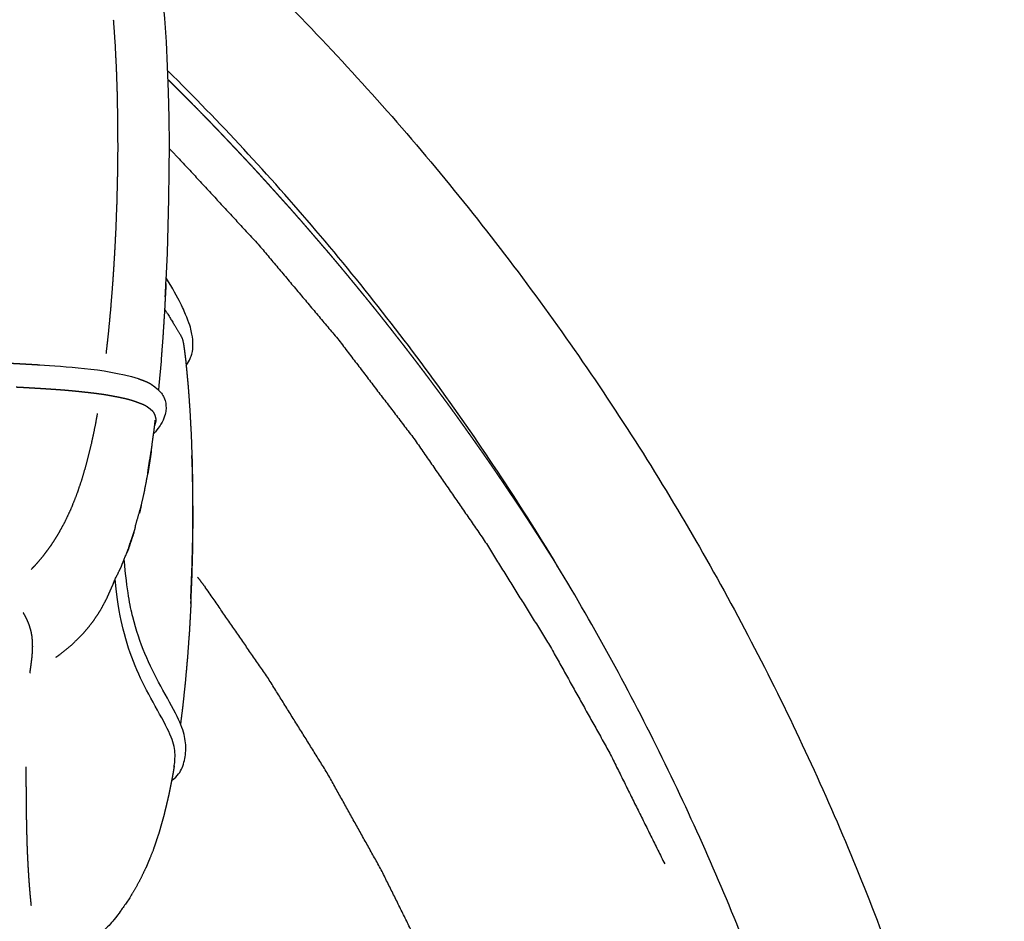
# Model space of a CAD drawing. Header units: millimetres. Extents: x -31695 to -21550, y -3481 to 7253.
# Tile 14 of 256: x -30173 to -30009, y 1801 to 1951. Entities that reach past the tile are written whole.
import ezdxf

# ---------------------------------------------------------------- set-up
doc = ezdxf.new("R2010")
doc.units = ezdxf.units.MM
doc.layers.add('2d', color=7, linetype='Continuous', true_color=0x000000)

msp = doc.modelspace()

# ---------------------------------------------------------------- linework, layer by layer
at = {"layer": '2d'}
msp.add_lwpolyline([(-30149.1, 1906.97), (-30149.07, 1907.49), (-30148.86, 1911.97), (-30148.71, 1916.5), (-30148.6, 1921.04), (-30148.54, 1925.58), (-30148.53, 1930.09), (-30148.57, 1934.53), (-30148.67, 1938.88), (-30148.82, 1943.12), (-30149.03, 1947.2), (-30149.3, 1951.12), (-30149.56, 1954.04)], dxfattribs=at)
at = {"layer": '2d', "linetype": 'Continuous'}
msp.add_lwpolyline([(-30149.92, 1893.97), (-30150.27, 1889.96), (-30150.35, 1889.16)], dxfattribs=at)
for points, degree, knots in [([(-30158.22, 1980.87), (-30150.04, 1973.92), (-30142.11, 1966.67), (-30134.45, 1959.15), (-30124.99, 1949.86), (-30115.94, 1940.14), (-30107.34, 1930.05), (-30098.81, 1920.03), (-30090.72, 1909.63), (-30083.11, 1898.9), (-30075.58, 1888.3), (-30068.52, 1877.36), (-30061.95, 1866.14), (-30055.48, 1855.09), (-30049.49, 1843.76), (-30043.99, 1832.2), (-30038.59, 1820.86), (-30033.68, 1809.28), (-30029.25, 1797.52), (-30024.93, 1786.02), (-30021.08, 1774.34), (-30017.72, 1762.53), (-30014.45, 1751.01), (-30011.63, 1739.36), (-30009.29, 1727.61)], 3, [929.356204, 929.356204, 929.356204, 929.356204, 961.574122, 961.574122, 961.574122, 1001.374296, 1001.374296, 1001.374296, 1040.862048, 1040.862048, 1040.862048, 1079.886709, 1079.886709, 1079.886709, 1118.310039, 1118.310039, 1118.310039, 1156.011879, 1156.011879, 1156.011879, 1192.878611, 1192.878611, 1192.878611, 1228.816885, 1228.816885, 1228.816885, 1228.816885]), ([(-30157.88, 1950.86), (-30157.74, 1948.84), (-30157.6, 1946.82), (-30157.49, 1944.71), (-30157.39, 1942.59), (-30157.32, 1940.41), (-30157.24, 1938.23), (-30157.21, 1936.01), (-30157.17, 1933.79), (-30157.16, 1931.54), (-30157.15, 1929.29), (-30157.18, 1927.01), (-30157.21, 1924.74), (-30157.26, 1922.47), (-30157.32, 1920.19), (-30157.41, 1917.93), (-30157.49, 1915.67), (-30157.61, 1913.43), (-30157.73, 1911.18), (-30157.87, 1908.98), (-30158.02, 1906.78), (-30158.19, 1904.63), (-30158.36, 1902.48), (-30158.56, 1900.39), (-30158.76, 1898.31), (-30158.93, 1896.78), (-30159.11, 1895.25)], 2, [2.012511, 2.012511, 2.012511, 3, 3, 4, 4, 5, 5, 6, 6, 7, 7, 8, 8, 9, 9, 10, 10, 11, 11, 12, 12, 13, 13, 14, 14, 14.762663, 14.762663, 14.762663]), ([(-30030.87, 1723.31), (-30033.1, 1734.48), (-30035.77, 1745.56), (-30038.88, 1756.51), (-30042.08, 1767.74), (-30045.74, 1778.85), (-30049.85, 1789.78), (-30054.05, 1800.96), (-30058.73, 1811.97), (-30063.86, 1822.75), (-30069.08, 1833.75), (-30074.78, 1844.52), (-30080.93, 1855.02), (-30087.18, 1865.69), (-30093.9, 1876.09), (-30101.05, 1886.17), (-30108.29, 1896.38), (-30115.98, 1906.26), (-30124.09, 1915.78), (-30131.93, 1924.99), (-30140.16, 1933.85), (-30148.75, 1942.35)], 3, [0, 0, 0, 0, 34.1695, 34.1695, 34.1695, 69.221762, 69.221762, 69.221762, 105.068031, 105.068031, 105.068031, 141.600279, 141.600279, 141.600279, 178.704264, 178.704264, 178.704264, 216.248547, 216.248547, 216.248547, 252.51976, 252.51976, 252.51976, 252.51976]), ([(-30149.22, 1904.73), (-30149.16, 1905.85), (-30149.1, 1906.97), (-30149.1, 1906.9), (-30149.1, 1906.84), (-30149.22, 1904.64), (-30149.34, 1902.44), (-30149.47, 1900.29), (-30149.61, 1898.14), (-30149.77, 1896.05), (-30149.92, 1893.97)], 2, [37.371953, 37.371953, 37.371953, 37.881536, 37.881536, 37.910683, 37.910683, 38.910683, 38.910683, 39.910683, 39.910683, 40.910683, 40.910683, 40.910683]), ([(-30149.32, 1902.66), (-30148.73, 1901.71), (-30148.25, 1900.93), (-30147.85, 1900.29), (-30147.19, 1899.21), (-30146.65, 1898.34), (-30146.44, 1897.94), (-30146.29, 1897.55), (-30146.23, 1897.17), (-30146.19, 1896.91), (-30146.13, 1896.58), (-30146.06, 1896.08), (-30146.03, 1895.83), (-30146, 1895.57), (-30145.95, 1895.21), (-30145.91, 1894.86), (-30145.87, 1894.5), (-30145.82, 1894.14), (-30145.78, 1893.78), (-30145.71, 1893), (-30145.63, 1892.22), (-30145.56, 1891.44), (-30145.49, 1890.66), (-30145.41, 1889.88)], 5, [-2.176888, -2.176888, -2.176888, -2.176888, -2.176888, -2.176888, -1.824547, -1.824547, -1.824547, -1.480745, -1.480745, -1.480745, -1.480745, -1.480745, -0.480745, -0.480745, -0.480745, -0.480745, -0.480745, 0, 0, 0, 0, 0, 1, 1, 1, 1, 1, 1]), ([(-30145.41, 1889.88), (-30145.26, 1887.84), (-30145.12, 1885.8), (-30145.01, 1883.68), (-30144.89, 1881.57), (-30144.84, 1879.93), (-30144.78, 1878.28), (-30144.76, 1877.76), (-30144.74, 1877.23), (-30144.7, 1875.02), (-30144.66, 1872.81), (-30144.66, 1870.56), (-30144.65, 1868.32), (-30144.68, 1866.06), (-30144.7, 1863.8), (-30144.76, 1861.53), (-30144.82, 1859.27), (-30144.91, 1857.01), (-30145, 1854.76), (-30144.97, 1854.15), (-30144.94, 1853.55), (-30144.85, 1855.8), (-30144.75, 1858.06), (-30144.69, 1860.32), (-30144.63, 1862.58), (-30144.61, 1864.84), (-30144.58, 1867.11), (-30144.59, 1869.35), (-30144.6, 1871.59), (-30144.65, 1873.81), (-30144.69, 1876.02), (-30144.74, 1877.15), (-30144.78, 1878.28)], 2, [1, 1, 1, 2, 2, 3, 3, 3.759129, 3.759129, 4, 4, 5, 5, 6, 6, 7, 7, 8, 8, 9, 9, 10, 10, 11, 11, 12, 12, 13, 13, 14, 14, 15, 15, 15.520302, 15.520302, 15.520302]), ([(-30160.56, 1885.25), (-30160.72, 1884.35), (-30160.88, 1883.45), (-30161.22, 1881.84), (-30161.55, 1880.24), (-30161.92, 1878.74), (-30162.29, 1877.24), (-30162.69, 1875.84), (-30163.09, 1874.43), (-30163.54, 1873.13), (-30163.98, 1871.82), (-30164.46, 1870.6), (-30164.95, 1869.39), (-30165.48, 1868.26), (-30166, 1867.14), (-30166.58, 1866.1), (-30167.15, 1865.06), (-30167.76, 1864.11), (-30168.37, 1863.16), (-30169.02, 1862.3), (-30169.66, 1861.43), (-30170.33, 1860.65), (-30171, 1859.87), (-30171.3, 1859.56), (-30171.6, 1859.25)], 2, [9.469552, 9.469552, 9.469552, 10, 10, 11, 11, 12, 12, 13, 13, 14, 14, 15, 15, 16, 16, 17, 17, 18, 18, 19, 19, 20, 20, 20.444535, 20.444535, 20.444535]), ([(-30151.55, 1879.08), (-30151.59, 1878.76), (-30151.63, 1878.44), (-30151.88, 1876.83), (-30152.12, 1875.23), (-30152.1, 1875.56), (-30152.07, 1875.9), (-30151.81, 1877.5), (-30151.54, 1879.11), (-30151.31, 1880.81), (-30151.07, 1882.52), (-30150.98, 1883.34), (-30150.88, 1884.17)], 2, [2.811156, 2.811156, 2.811156, 3, 3, 4, 4, 5, 5, 6, 6, 7, 7, 7.456942, 7.456942, 7.456942]), ([(-30154.46, 1865.42), (-30154.47, 1865.36), (-30154.49, 1865.31), (-30154.9, 1864.06), (-30155.32, 1862.81), (-30155.22, 1863.17), (-30155.12, 1863.53), (-30154.68, 1864.77), (-30154.25, 1866.02), (-30154.2, 1866.37), (-30154.14, 1866.72), (-30153.75, 1868.05), (-30153.37, 1869.38), (-30153.03, 1870.79), (-30152.7, 1872.21), (-30152.41, 1873.72), (-30152.12, 1875.23)], 2, [1.958193, 1.958193, 1.958193, 2, 2, 3, 3, 4, 4, 5, 5, 6, 6, 7, 7, 8, 8, 9, 9, 9]), ([(-30158.93, 1854.52), (-30158.76, 1854.89), (-30158.6, 1855.27), (-30158.43, 1855.64), (-30158.26, 1856.02), (-30158.09, 1856.4), (-30157.93, 1856.77), (-30157.78, 1857.15), (-30157.64, 1857.53), (-30157.09, 1858.63), (-30156.55, 1859.73), (-30156.42, 1860.1), (-30156.29, 1860.47), (-30155.8, 1861.64), (-30155.32, 1862.81), (-30155.46, 1862.44), (-30155.64, 1862.02)], 2, [0, 0, 0, 1.009126, 1.009126, 2.018253, 2.018253, 3.027379, 3.027379, 4.036505, 4.036505, 5.045631, 5.045631, 6.054758, 6.054758, 7.063884, 7.063884, 8.07301, 8.07301, 8.07301]), ([(-30167.45, 1844.66), (-30167.12, 1844.88), (-30166.8, 1845.1), (-30165.77, 1845.94), (-30164.74, 1846.78), (-30163.84, 1847.67), (-30162.94, 1848.55), (-30162.17, 1849.49), (-30161.39, 1850.43), (-30160.72, 1851.42), (-30160.06, 1852.41), (-30159.49, 1853.46), (-30158.93, 1854.52)], 2, [-5.278508, -5.278508, -5.278508, -5, -5, -4, -4, -3, -3, -2, -2, -1, -1, 0, 0, 0]), ([(-30144.94, 1853.55), (-30145.07, 1851.32), (-30145.19, 1849.09), (-30145.35, 1846.9), (-30145.51, 1844.7), (-30145.7, 1842.56), (-30145.89, 1840.42), (-30146.11, 1838.35), (-30146.33, 1836.27), (-30146.5, 1834.9), (-30146.68, 1833.54)], 2, [0, 0, 0, 1, 1, 2, 2, 3, 3, 4, 4, 4.685168, 4.685168, 4.685168]), ([(-30171.78, 1841.99), (-30171.72, 1842.43), (-30171.66, 1842.86), (-30171.6, 1843.31), (-30171.54, 1843.75), (-30171.49, 1844.19), (-30171.43, 1844.64), (-30171.4, 1845.08), (-30171.36, 1845.53), (-30171.34, 1845.98), (-30171.33, 1846.43), (-30171.34, 1846.89), (-30171.35, 1847.34), (-30171.4, 1847.79), (-30171.45, 1848.25), (-30171.54, 1848.71), (-30171.63, 1849.16), (-30171.78, 1849.62), (-30171.92, 1850.08), (-30172.11, 1850.53), (-30172.3, 1850.99), (-30172.53, 1851.44), (-30172.77, 1851.88), (-30172.83, 1851.99), (-30172.9, 1852.09)], 2, [0, 0, 0, 1, 1, 2, 2, 3, 3, 4, 4, 5, 5, 6, 6, 7, 7, 8, 8, 9, 9, 10, 10, 11, 11, 11.237611, 11.237611, 11.237611]), ([(-30171.55, 1803.24), (-30171.62, 1803.96), (-30171.69, 1804.68), (-30171.76, 1805.41), (-30171.82, 1806.15), (-30171.88, 1806.89), (-30171.93, 1807.63), (-30171.98, 1808.39), (-30172.03, 1809.14), (-30172.07, 1809.89), (-30172.11, 1810.65), (-30172.15, 1811.41), (-30172.18, 1812.16), (-30172.21, 1812.92), (-30172.24, 1813.68), (-30172.26, 1814.43), (-30172.28, 1815.19), (-30172.3, 1815.94), (-30172.32, 1816.68), (-30172.33, 1817.42), (-30172.34, 1818.16), (-30172.35, 1818.89), (-30172.36, 1819.62), (-30172.37, 1820.34), (-30172.37, 1821.05), (-30172.38, 1821.75), (-30172.38, 1822.45), (-30172.39, 1823.13), (-30172.39, 1823.81), (-30172.39, 1824.47), (-30172.39, 1825.13), (-30172.39, 1825.76), (-30172.39, 1826.39)], 2, [0, 0, 0, 1, 1, 2, 2, 3, 3, 4, 4, 5, 5, 6, 6, 7, 7, 8, 8, 9, 9, 10, 10, 11, 11, 12, 12, 13, 13, 14, 14, 15, 15, 16, 16, 16])]:
    msp.add_open_spline(points, degree=degree, knots=knots, dxfattribs=at)
at = {"layer": '2d'}
for points, degree, knots in [([(-30145.49, 1937.67), (-30145.72, 1937.9), (-30145.95, 1938.13), (-30146.19, 1938.36), (-30146.42, 1938.6), (-30146.65, 1938.83), (-30146.88, 1939.06), (-30147.11, 1939.3), (-30147.34, 1939.53), (-30147.58, 1939.76), (-30147.81, 1939.99), (-30148.04, 1940.22), (-30148.27, 1940.46), (-30148.48, 1940.66), (-30148.68, 1940.86)], 2, [0, 0, 0, 1, 1, 2, 2, 3, 3, 4, 4, 5, 5, 6, 6, 6.872137, 6.872137, 6.872137]), ([(-30141.81, 1933.92), (-30142.04, 1934.16), (-30142.26, 1934.39), (-30142.49, 1934.63), (-30142.72, 1934.86), (-30142.95, 1935.1), (-30143.18, 1935.33), (-30143.41, 1935.56), (-30143.64, 1935.8), (-30143.87, 1936.03), (-30144.11, 1936.27), (-30144.34, 1936.5), (-30144.57, 1936.73), (-30144.8, 1936.97), (-30145.03, 1937.2), (-30145.26, 1937.43), (-30145.49, 1937.67)], 2, [0, 0, 0, 1, 1, 2, 2, 3, 3, 4, 4, 5, 5, 6, 6, 7, 7, 8, 8, 8]), ([(-30138.18, 1930.12, -17.2), (-30138.41, 1930.36, -17.2), (-30138.63, 1930.6, -17.2), (-30138.86, 1930.84, -17.2), (-30139.08, 1931.07, -17.2), (-30139.31, 1931.31, -17.2), (-30139.54, 1931.55, -17.2), (-30139.76, 1931.79, -17.2), (-30139.99, 1932.03, -17.2), (-30140.21, 1932.26, -17.2), (-30140.44, 1932.5, -17.2), (-30140.67, 1932.74, -17.2), (-30140.9, 1932.98, -17.2), (-30141.12, 1933.21, -17.2), (-30141.35, 1933.45, -17.2), (-30141.58, 1933.69, -17.2), (-30141.81, 1933.92, -17.2)], 2, [0, 0, 0, 1, 1, 2, 2, 3, 3, 4, 4, 5, 5, 6, 6, 7, 7, 8, 8, 8]), ([(-30134.58, 1926.29, -17.2), (-30134.81, 1926.53, -17.2), (-30135.03, 1926.77, -17.2), (-30135.25, 1927.01, -17.2), (-30135.48, 1927.25, -17.2), (-30135.7, 1927.49, -17.2), (-30135.93, 1927.73, -17.2), (-30136.15, 1927.97, -17.2), (-30136.38, 1928.21, -17.2), (-30136.6, 1928.45, -17.2), (-30136.83, 1928.69, -17.2), (-30137.05, 1928.93, -17.2), (-30137.28, 1929.17, -17.2), (-30137.5, 1929.41, -17.2), (-30137.73, 1929.64, -17.2), (-30137.95, 1929.88, -17.2), (-30138.18, 1930.12, -17.2)], 2, [0, 0, 0, 1, 1, 2, 2, 3, 3, 4, 4, 5, 5, 6, 6, 7, 7, 8, 8, 8]), ([(-30148.47, 1929.34), (-30148, 1928.87), (-30147.54, 1928.41), (-30140.54, 1920.84), (-30133.54, 1913.27), (-30126.9, 1905.38), (-30120.27, 1897.49), (-30114.01, 1889.29), (-30107.75, 1881.1), (-30101.89, 1872.62), (-30096.03, 1864.14), (-30090.58, 1855.4), (-30085.13, 1846.65), (-30080.11, 1837.66), (-30075.09, 1828.66), (-30070.51, 1819.43), (-30065.93, 1810.2)], 2, [8.936235, 8.936235, 8.936235, 9, 9, 10, 10, 11, 11, 12, 12, 13, 13, 14, 14, 15, 15, 16, 16, 16]), ([(-30131.05, 1922.41), (-30131.27, 1922.65), (-30131.49, 1922.89), (-30131.71, 1923.14), (-30131.93, 1923.38), (-30132.15, 1923.62), (-30132.37, 1923.87), (-30132.59, 1924.11), (-30132.81, 1924.35), (-30133.03, 1924.6), (-30133.25, 1924.84), (-30133.47, 1925.08), (-30133.69, 1925.32), (-30133.92, 1925.57), (-30134.14, 1925.81), (-30134.36, 1926.05), (-30134.58, 1926.29)], 2, [0, 0, 0, 1, 1, 2, 2, 3, 3, 4, 4, 5, 5, 6, 6, 7, 7, 8, 8, 8]), ([(-30127.54, 1918.49), (-30127.76, 1918.74), (-30127.98, 1918.99), (-30128.19, 1919.23), (-30128.41, 1919.48), (-30128.63, 1919.72), (-30128.85, 1919.97), (-30129.07, 1920.21), (-30129.29, 1920.46), (-30129.51, 1920.7), (-30129.73, 1920.94), (-30129.95, 1921.19), (-30130.17, 1921.43), (-30130.39, 1921.68), (-30130.61, 1921.92), (-30130.83, 1922.16), (-30131.05, 1922.41)], 2, [0, 0, 0, 1, 1, 2, 2, 3, 3, 4, 4, 5, 5, 6, 6, 7, 7, 8, 8, 8]), ([(-30124.1, 1914.53), (-30124.31, 1914.78), (-30124.52, 1915.02), (-30124.74, 1915.27), (-30124.95, 1915.52), (-30125.17, 1915.77), (-30125.38, 1916.02), (-30125.6, 1916.27), (-30125.81, 1916.52), (-30126.03, 1916.76), (-30126.24, 1917.01), (-30126.46, 1917.26), (-30126.67, 1917.51), (-30126.89, 1917.75), (-30127.11, 1918), (-30127.32, 1918.25), (-30127.54, 1918.49)], 2, [0, 0, 0, 1, 1, 2, 2, 3, 3, 4, 4, 5, 5, 6, 6, 7, 7, 8, 8, 8]), ([(-30120.68, 1910.53), (-30120.89, 1910.78), (-30121.11, 1911.04), (-30121.32, 1911.29), (-30121.53, 1911.54), (-30121.74, 1911.79), (-30121.96, 1912.04), (-30122.17, 1912.29), (-30122.38, 1912.54), (-30122.6, 1912.78), (-30122.81, 1913.03), (-30123.02, 1913.28), (-30123.24, 1913.53), (-30123.45, 1913.78), (-30123.67, 1914.03), (-30123.88, 1914.28), (-30124.1, 1914.53)], 2, [0, 0, 0, 1, 1, 2, 2, 3, 3, 4, 4, 5, 5, 6, 6, 7, 7, 8, 8, 8]), ([(-30117.33, 1906.49), (-30117.54, 1906.74), (-30117.75, 1906.99), (-30117.96, 1907.25), (-30118.17, 1907.5), (-30118.37, 1907.76), (-30118.58, 1908.01), (-30118.79, 1908.26), (-30119, 1908.52), (-30119.21, 1908.77), (-30119.42, 1909.02), (-30119.63, 1909.27), (-30119.84, 1909.53), (-30120.05, 1909.78), (-30120.26, 1910.03), (-30120.47, 1910.28), (-30120.68, 1910.53)], 2, [0, 0, 0, 1, 1, 2, 2, 3, 3, 4, 4, 5, 5, 6, 6, 7, 7, 8, 8, 8]), ([(-30145.73, 1893.26), (-30145.12, 1894.23), (-30144.67, 1895.37), (-30144.57, 1896.69), (-30144.69, 1898.43), (-30145.26, 1900.64), (-30146.87, 1904.24), (-30149.05, 1907.87)], 3, [0.085893, 0.085893, 0.085893, 0.085893, 0.386307, 0.772615, 1.158922, 1.54523, 1.895566, 1.895566, 1.895566, 1.895566]), ([(-30114.01, 1902.41), (-30114.22, 1902.67), (-30114.43, 1902.93), (-30114.63, 1903.18), (-30114.84, 1903.44), (-30115.04, 1903.69), (-30115.25, 1903.95), (-30115.46, 1904.2), (-30115.67, 1904.46), (-30115.87, 1904.71), (-30116.08, 1904.96), (-30116.29, 1905.22), (-30116.5, 1905.47), (-30116.71, 1905.73), (-30116.92, 1905.98), (-30117.12, 1906.23), (-30117.33, 1906.49)], 2, [0, 0, 0, 1, 1, 2, 2, 3, 3, 4, 4, 5, 5, 6, 6, 7, 7, 8, 8, 8]), ([(-30110.76, 1898.29), (-30110.96, 1898.55), (-30111.16, 1898.81), (-30111.37, 1899.07), (-30111.57, 1899.33), (-30111.77, 1899.58), (-30111.97, 1899.84), (-30112.18, 1900.1), (-30112.38, 1900.36), (-30112.58, 1900.62), (-30112.79, 1900.87), (-30112.99, 1901.13), (-30113.19, 1901.39), (-30113.4, 1901.65), (-30113.6, 1901.9), (-30113.81, 1902.16), (-30114.01, 1902.41)], 2, [0, 0, 0, 1, 1, 2, 2, 3, 3, 4, 4, 5, 5, 6, 6, 7, 7, 8, 8, 8]), ([(-30107.54, 1894.14), (-30107.74, 1894.4), (-30107.94, 1894.66), (-30108.14, 1894.92), (-30108.34, 1895.18), (-30108.54, 1895.44), (-30108.74, 1895.7), (-30108.94, 1895.96), (-30109.14, 1896.22), (-30109.34, 1896.48), (-30109.55, 1896.74), (-30109.75, 1897), (-30109.95, 1897.26), (-30110.15, 1897.52), (-30110.35, 1897.77), (-30110.56, 1898.03), (-30110.76, 1898.29)], 2, [0, 0, 0, 1, 1, 2, 2, 3, 3, 4, 4, 5, 5, 6, 6, 7, 7, 8, 8, 8]), ([(-30216.23, 1894.13), (-30215.99, 1894.13), (-30215.74, 1894.13), (-30215.5, 1894.13), (-30215.25, 1894.13), (-30215.01, 1894.13), (-30214.77, 1894.14), (-30214.52, 1894.14), (-30214.28, 1894.14), (-30214.03, 1894.14), (-30213.79, 1894.14), (-30213.55, 1894.14), (-30213.3, 1894.15), (-30213.06, 1894.15), (-30212.82, 1894.15), (-30212.58, 1894.15), (-30212.33, 1894.15), (-30212.09, 1894.15), (-30211.85, 1894.15), (-30211.61, 1894.15), (-30211.37, 1894.15), (-30211.14, 1894.16), (-30210.9, 1894.16), (-30210.66, 1894.16), (-30210.43, 1894.16), (-30210.2, 1894.16), (-30209.96, 1894.16), (-30209.73, 1894.16), (-30209.5, 1894.16), (-30209.27, 1894.16), (-30209.03, 1894.16), (-30208.8, 1894.16), (-30208.57, 1894.16), (-30208.34, 1894.16), (-30208.11, 1894.16), (-30207.89, 1894.16), (-30207.66, 1894.16), (-30207.43, 1894.16), (-30207.2, 1894.16), (-30206.97, 1894.16), (-30206.74, 1894.16), (-30206.51, 1894.16), (-30206.28, 1894.16), (-30206.06, 1894.16), (-30205.83, 1894.16), (-30205.6, 1894.16), (-30205.37, 1894.16), (-30205.15, 1894.16), (-30204.92, 1894.16), (-30204.69, 1894.16), (-30204.47, 1894.16), (-30204.25, 1894.16), (-30204.02, 1894.16), (-30203.8, 1894.16), (-30203.58, 1894.16), (-30203.36, 1894.16), (-30203.14, 1894.16), (-30202.92, 1894.16), (-30202.7, 1894.16), (-30202.48, 1894.16), (-30202.27, 1894.16), (-30202.05, 1894.16), (-30201.84, 1894.16), (-30201.62, 1894.16), (-30201.41, 1894.16), (-30201.19, 1894.16), (-30200.98, 1894.16), (-30200.76, 1894.15), (-30200.55, 1894.15), (-30200.34, 1894.15), (-30200.12, 1894.15), (-30199.91, 1894.15), (-30199.7, 1894.15), (-30199.48, 1894.15), (-30199.27, 1894.15), (-30199.06, 1894.15), (-30198.84, 1894.15), (-30198.63, 1894.14), (-30198.42, 1894.14), (-30198.21, 1894.14), (-30198, 1894.14), (-30197.79, 1894.14), (-30197.58, 1894.14), (-30197.37, 1894.14), (-30197.16, 1894.14), (-30196.95, 1894.13), (-30196.75, 1894.13), (-30196.54, 1894.13), (-30196.34, 1894.13), (-30196.13, 1894.13), (-30195.93, 1894.13), (-30195.73, 1894.12), (-30195.53, 1894.12), (-30195.33, 1894.12), (-30195.13, 1894.12), (-30194.93, 1894.12), (-30194.73, 1894.11), (-30194.53, 1894.11), (-30194.33, 1894.11), (-30194.13, 1894.11), (-30193.93, 1894.11), (-30193.74, 1894.1), (-30193.54, 1894.1), (-30193.34, 1894.1), (-30193.14, 1894.1), (-30192.94, 1894.1), (-30192.74, 1894.09), (-30192.55, 1894.09), (-30192.35, 1894.09), (-30192.15, 1894.09), (-30191.96, 1894.08), (-30191.76, 1894.08), (-30191.56, 1894.08), (-30191.37, 1894.08), (-30191.17, 1894.08), (-30190.98, 1894.07), (-30190.79, 1894.07), (-30190.6, 1894.07), (-30190.41, 1894.06), (-30190.22, 1894.06), (-30190.03, 1894.06), (-30189.84, 1894.06), (-30189.65, 1894.05), (-30189.46, 1894.05), (-30189.28, 1894.05), (-30189.09, 1894.04), (-30188.91, 1894.04), (-30188.72, 1894.04), (-30188.54, 1894.03), (-30188.36, 1894.03), (-30188.17, 1894.03), (-30187.99, 1894.02), (-30187.81, 1894.02), (-30187.62, 1894.02), (-30187.44, 1894.02), (-30187.26, 1894.01), (-30187.07, 1894.01), (-30186.89, 1894.01), (-30186.71, 1894), (-30186.53, 1894), (-30186.34, 1894), (-30186.16, 1893.99), (-30185.98, 1893.99), (-30185.8, 1893.98), (-30185.62, 1893.98), (-30185.44, 1893.98), (-30185.26, 1893.97), (-30185.08, 1893.97), (-30184.91, 1893.97), (-30184.73, 1893.96), (-30184.55, 1893.96), (-30184.38, 1893.95), (-30184.2, 1893.95), (-30184.03, 1893.95), (-30183.86, 1893.94), (-30183.69, 1893.94), (-30183.52, 1893.93), (-30183.35, 1893.93), (-30183.18, 1893.93), (-30183.01, 1893.92), (-30182.84, 1893.92), (-30182.67, 1893.91), (-30182.5, 1893.91), (-30182.34, 1893.9), (-30182.17, 1893.9), (-30182, 1893.89), (-30181.83, 1893.89), (-30181.66, 1893.89), (-30181.5, 1893.88), (-30181.33, 1893.88), (-30181.16, 1893.87), (-30180.99, 1893.87), (-30180.83, 1893.86), (-30180.66, 1893.86), (-30180.49, 1893.85), (-30180.33, 1893.85), (-30180.16, 1893.84), (-30180, 1893.84), (-30179.84, 1893.83), (-30179.67, 1893.83), (-30179.51, 1893.82), (-30179.35, 1893.82), (-30179.19, 1893.81), (-30179.03, 1893.81), (-30178.87, 1893.8), (-30178.72, 1893.8), (-30178.56, 1893.79), (-30178.41, 1893.79), (-30178.25, 1893.78), (-30178.1, 1893.78), (-30177.94, 1893.77), (-30177.79, 1893.77), (-30177.64, 1893.76), (-30177.49, 1893.75), (-30177.33, 1893.75), (-30177.18, 1893.74), (-30177.03, 1893.74), (-30176.88, 1893.73), (-30176.72, 1893.73), (-30176.57, 1893.72), (-30176.42, 1893.71), (-30176.26, 1893.71), (-30176.11, 1893.7), (-30175.95, 1893.69), (-30175.79, 1893.69), (-30175.62, 1893.68), (-30175.46, 1893.68), (-30175.29, 1893.67), (-30175.12, 1893.66), (-30174.94, 1893.65), (-30174.76, 1893.64), (-30174.57, 1893.63), (-30174.39, 1893.63), (-30174.19, 1893.62), (-30173.99, 1893.61), (-30173.78, 1893.59), (-30173.56, 1893.58), (-30173.34, 1893.57), (-30173.12, 1893.56), (-30172.89, 1893.55), (-30172.66, 1893.53), (-30172.42, 1893.52), (-30172.18, 1893.5), (-30171.93, 1893.49), (-30171.68, 1893.48), (-30171.43, 1893.46), (-30171.18, 1893.45), (-30170.92, 1893.43), (-30170.66, 1893.42), (-30170.41, 1893.4), (-30170.15, 1893.38)], 2, [-139, -139, -139, -138, -138, -137, -137, -136, -136, -135, -135, -134, -134, -133, -133, -132, -132, -131, -131, -130, -130, -129, -129, -128, -128, -127, -127, -126, -126, -125, -125, -124, -124, -123, -123, -122, -122, -121, -121, -120, -120, -119, -119, -118, -118, -117, -117, -116, -116, -115, -115, -114, -114, -113, -113, -112, -112, -111, -111, -110, -110, -109, -109, -108, -108, -107, -107, -106, -106, -105, -105, -104, -104, -103, -103, -102, -102, -101, -101, -100, -100, -99, -99, -98, -98, -97, -97, -96, -96, -95, -95, -94, -94, -93, -93, -92, -92, -91, -91, -90, -90, -89, -89, -88, -88, -87, -87, -86, -86, -85, -85, -84, -84, -83, -83, -82, -82, -81, -81, -80, -80, -79, -79, -78, -78, -77, -77, -76, -76, -75, -75, -74, -74, -73, -73, -72, -72, -71, -71, -70, -70, -69, -69, -68, -68, -67, -67, -66, -66, -65, -65, -64, -64, -63, -63, -62, -62, -61, -61, -60, -60, -59, -59, -58, -58, -57, -57, -56, -56, -55, -55, -54, -54, -53, -53, -52, -52, -51, -51, -50, -50, -49, -49, -48, -48, -47, -47, -46, -46, -45, -45, -44, -44, -43, -43, -42, -42, -41, -41, -40, -40, -39, -39, -38, -38, -37, -37, -36, -36, -35, -35, -34, -34, -33, -33, -32, -32, -31, -31, -30, -30, -29, -29, -28, -28, -27, -27, -26, -26, -25, -25, -24.000731, -24.000731, -24.000731]), ([(-30104.38, 1889.94), (-30104.58, 1890.21), (-30104.77, 1890.47), (-30104.97, 1890.73), (-30105.17, 1891), (-30105.36, 1891.26), (-30105.56, 1891.52), (-30105.76, 1891.78), (-30105.95, 1892.05), (-30106.15, 1892.31), (-30106.35, 1892.57), (-30106.55, 1892.83), (-30106.74, 1893.1), (-30106.94, 1893.36), (-30107.14, 1893.62), (-30107.34, 1893.88), (-30107.54, 1894.14)], 2, [0, 0, 0, 1, 1, 2, 2, 3, 3, 4, 4, 5, 5, 6, 6, 7, 7, 8, 8, 8]), ([(-30153.72, 1891.1), (-30153.6, 1891.05), (-30153.47, 1891), (-30153.38, 1890.96), (-30153.29, 1890.93), (-30153.2, 1890.9), (-30153.11, 1890.87), (-30153.02, 1890.83), (-30152.93, 1890.8), (-30152.85, 1890.77), (-30152.76, 1890.73), (-30152.67, 1890.7), (-30152.51, 1890.63)], 2, [-21.930975, -21.930975, -21.930975, -20.848154, -20.848154, -19.765332, -19.765332, -18.682511, -18.682511, -17.599689, -17.599689, -16.516868, -16.516868, -15.434047, -15.434047, -15.434047]), ([(-30152.51, 1890.63), (-30152.34, 1890.57), (-30152.27, 1890.53), (-30152.19, 1890.5), (-30152.12, 1890.46), (-30152.05, 1890.43), (-30151.97, 1890.39)], 2, [-15.434047, -15.434047, -15.434047, -14.266356, -14.266356, -13.098666, -13.098666, -11.930975, -11.930975, -11.930975]), ([(-30151.97, 1890.39), (-30151.91, 1890.36), (-30151.84, 1890.32), (-30151.78, 1890.29), (-30151.72, 1890.25)], 2, [-11.930975, -11.930975, -11.930975, -10.930975, -10.930975, -9.930975, -9.930975, -9.930975]), ([(-30151.72, 1890.25), (-30151.67, 1890.21), (-30151.61, 1890.18), (-30151.56, 1890.14), (-30151.5, 1890.1), (-30151.45, 1890.07), (-30151.32, 1889.97)], 2, [-9.930975, -9.930975, -9.930975, -8.660631, -8.660631, -7.390287, -7.390287, -6.119943, -6.119943, -6.119943]), ([(-30151.32, 1889.97), (-30151.2, 1889.88), (-30151.15, 1889.84), (-30151.1, 1889.8), (-30151.05, 1889.77), (-30151, 1889.73), (-30150.95, 1889.69)], 2, [-6.119943, -6.119943, -6.119943, -4.880608, -4.880608, -3.641272, -3.641272, -2.401937, -2.401937, -2.401937]), ([(-30101.26, 1885.72), (-30101.45, 1885.98), (-30101.65, 1886.25), (-30101.84, 1886.51), (-30102.03, 1886.78), (-30102.23, 1887.04), (-30102.42, 1887.31), (-30102.62, 1887.57), (-30102.81, 1887.84), (-30103.01, 1888.1), (-30103.21, 1888.36), (-30103.4, 1888.63), (-30103.6, 1888.89), (-30103.79, 1889.15), (-30103.99, 1889.42), (-30104.19, 1889.68), (-30104.38, 1889.94)], 2, [0, 0, 0, 1, 1, 2, 2, 3, 3, 4, 4, 5, 5, 6, 6, 7, 7, 8, 8, 8]), ([(-30170.27, 1889.42), (-30170.52, 1889.44), (-30170.78, 1889.45), (-30171.04, 1889.47), (-30171.29, 1889.48), (-30171.54, 1889.5), (-30171.79, 1889.51), (-30172.04, 1889.53), (-30172.29, 1889.54), (-30172.52, 1889.56), (-30172.76, 1889.57), (-30172.99, 1889.58), (-30173.23, 1889.6), (-30173.45, 1889.61), (-30173.67, 1889.62), (-30173.88, 1889.63), (-30174.09, 1889.64)], 2, [40, 40, 40, 41, 41, 42, 42, 43, 43, 44, 44, 45, 45, 46, 46, 47, 47, 48, 48, 48]), ([(-30166.27, 1889.16), (-30166.5, 1889.17), (-30166.73, 1889.19), (-30166.97, 1889.21), (-30167.21, 1889.23), (-30167.46, 1889.24), (-30167.71, 1889.26), (-30167.96, 1889.28), (-30168.21, 1889.29), (-30168.46, 1889.31), (-30168.72, 1889.33), (-30168.98, 1889.34), (-30169.23, 1889.36), (-30169.49, 1889.38), (-30169.75, 1889.39), (-30170.01, 1889.41), (-30170.27, 1889.42)], 2, [32, 32, 32, 33, 33, 34, 34, 35, 35, 36, 36, 37, 37, 38, 38, 39, 39, 40, 40, 40]), ([(-30162.96, 1888.83), (-30163.16, 1888.86), (-30163.36, 1888.88), (-30163.55, 1888.9), (-30163.75, 1888.92), (-30163.95, 1888.94), (-30164.15, 1888.96), (-30164.35, 1888.98), (-30164.55, 1889), (-30164.76, 1889.02), (-30164.97, 1889.04), (-30165.18, 1889.06), (-30165.39, 1889.08), (-30165.6, 1889.1), (-30165.82, 1889.12), (-30166.05, 1889.14), (-30166.27, 1889.16)], 2, [24, 24, 24, 25, 25, 26, 26, 27, 27, 28, 28, 29, 29, 30, 30, 31, 31, 32, 32, 32]), ([(-30155.43, 1887.61), (-30155.55, 1887.64), (-30155.67, 1887.67), (-30155.79, 1887.7), (-30155.91, 1887.73), (-30156.04, 1887.76), (-30156.17, 1887.79), (-30156.3, 1887.81), (-30156.43, 1887.84), (-30156.57, 1887.87), (-30156.7, 1887.9), (-30156.84, 1887.92), (-30156.97, 1887.95), (-30157.11, 1887.98), (-30157.25, 1888.01), (-30157.39, 1888.03), (-30157.53, 1888.06), (-30157.67, 1888.09), (-30157.81, 1888.11), (-30157.95, 1888.14), (-30158.09, 1888.17), (-30158.23, 1888.19), (-30158.37, 1888.22), (-30158.52, 1888.25), (-30158.66, 1888.27), (-30158.81, 1888.3), (-30158.96, 1888.33), (-30159.12, 1888.35), (-30159.27, 1888.38), (-30159.43, 1888.4), (-30159.59, 1888.43), (-30159.76, 1888.45), (-30159.92, 1888.48), (-30160.1, 1888.5), (-30160.27, 1888.52), (-30160.45, 1888.55), (-30160.63, 1888.57), (-30160.82, 1888.59), (-30161, 1888.62), (-30161.2, 1888.64), (-30161.39, 1888.66), (-30161.58, 1888.68), (-30161.78, 1888.71), (-30161.97, 1888.73), (-30162.17, 1888.75), (-30162.37, 1888.77), (-30162.56, 1888.79), (-30162.76, 1888.81), (-30162.96, 1888.83)], 2, [0, 0, 0, 1, 1, 2, 2, 3, 3, 4, 4, 5, 5, 6, 6, 7, 7, 8, 8, 9, 9, 10, 10, 11, 11, 12, 12, 13, 13, 14, 14, 15, 15, 16, 16, 17, 17, 18, 18, 19, 19, 20, 20, 21, 21, 22, 22, 23, 23, 24, 24, 24]), ([(-30150.95, 1889.69), (-30149.91, 1888.86), (-30149.33, 1887.88), (-30149.13, 1886.98), (-30149.05, 1886.03), (-30149.19, 1885.18), (-30149.65, 1883.92), (-30150.28, 1882.87), (-30151.16, 1881.87)], 3, [-2.401937, -2.401937, -2.401937, -2.401937, -2.232077, -2.062217, -1.892356, -1.722496, -1.552635, -1.398442, -1.398442, -1.398442, -1.398442]), ([(-30153.88, 1887.11), (-30153.96, 1887.14), (-30154.05, 1887.17), (-30154.14, 1887.2), (-30154.23, 1887.24), (-30154.32, 1887.27), (-30154.41, 1887.3), (-30154.51, 1887.33), (-30154.6, 1887.37), (-30154.7, 1887.4), (-30154.79, 1887.43), (-30154.9, 1887.46), (-30155, 1887.49), (-30155.1, 1887.52), (-30155.21, 1887.55), (-30155.32, 1887.58), (-30155.43, 1887.61)], 2, [-8, -8, -8, -7.000764, -7.000764, -6.000655, -6.000655, -5.000546, -5.000546, -4.000437, -4.000437, -3.000327, -3.000327, -2.000218, -2.000218, -1.000109, -1.000109, 0, 0, 0]), ([(-30152.59, 1886.58), (-30152.66, 1886.62), (-30152.73, 1886.65), (-30152.8, 1886.69), (-30152.87, 1886.72), (-30152.95, 1886.75), (-30153.03, 1886.79), (-30153.11, 1886.82), (-30153.19, 1886.85), (-30153.27, 1886.88), (-30153.36, 1886.92), (-30153.44, 1886.95), (-30153.53, 1886.98), (-30153.61, 1887.01), (-30153.7, 1887.04), (-30153.79, 1887.08), (-30153.88, 1887.11)], 2, [-16.001256, -16.001256, -16.001256, -15.001099, -15.001099, -14.000942, -14.000942, -13.000785, -13.000785, -12.000628, -12.000628, -11.000471, -11.000471, -10.000314, -10.000314, -9.000157, -9.000157, -8, -8, -8]), ([(-30151.75, 1886.01), (-30151.8, 1886.05), (-30151.84, 1886.08), (-30151.89, 1886.12), (-30151.93, 1886.16), (-30151.98, 1886.19), (-30152.03, 1886.23), (-30152.08, 1886.26), (-30152.13, 1886.3), (-30152.18, 1886.34), (-30152.23, 1886.37), (-30152.29, 1886.41), (-30152.34, 1886.44), (-30152.4, 1886.48), (-30152.46, 1886.52), (-30152.53, 1886.55), (-30152.59, 1886.58)], 2, [-24.001256, -24.001256, -24.001256, -23.001256, -23.001256, -22.001256, -22.001256, -21.001256, -21.001256, -20.001256, -20.001256, -19.001256, -19.001256, -18.001256, -18.001256, -17.001256, -17.001256, -16.001256, -16.001256, -16.001256]), ([(-30151.12, 1885.42), (-30151.22, 1885.53), (-30151.25, 1885.57), (-30151.29, 1885.61), (-30151.32, 1885.64), (-30151.36, 1885.68), (-30151.4, 1885.72), (-30151.44, 1885.75), (-30151.48, 1885.79), (-30151.53, 1885.83), (-30151.57, 1885.86), (-30151.62, 1885.9), (-30151.66, 1885.94), (-30151.7, 1885.97), (-30151.75, 1886.01)], 2, [-32.001256, -32.001256, -32.001256, -30.858399, -30.858399, -29.715542, -29.715542, -28.572685, -28.572685, -27.429827, -27.429827, -26.28697, -26.28697, -25.144113, -25.144113, -24.001256, -24.001256, -24.001256]), ([(-30150.85, 1884.79), (-30150.86, 1884.83), (-30150.87, 1884.87), (-30150.89, 1884.91), (-30150.9, 1884.95), (-30150.91, 1884.99), (-30150.92, 1885.03), (-30150.94, 1885.07), (-30150.95, 1885.11), (-30150.97, 1885.15), (-30150.99, 1885.19), (-30151.01, 1885.23), (-30151.02, 1885.27), (-30151.05, 1885.3), (-30151.07, 1885.34), (-30151.1, 1885.38), (-30151.12, 1885.42)], 2, [-40.001256, -40.001256, -40.001256, -39.001256, -39.001256, -38.001256, -38.001256, -37.001256, -37.001256, -36.001256, -36.001256, -35.001256, -35.001256, -34.001256, -34.001256, -33.001256, -33.001256, -32.001256, -32.001256, -32.001256]), ([(-30098.2, 1881.45), (-30098.39, 1881.72), (-30098.58, 1881.98), (-30098.77, 1882.25), (-30098.96, 1882.52), (-30099.15, 1882.79), (-30099.34, 1883.05), (-30099.54, 1883.32), (-30099.73, 1883.59), (-30099.92, 1883.86), (-30100.11, 1884.12), (-30100.3, 1884.39), (-30100.49, 1884.66), (-30100.68, 1884.92), (-30100.87, 1885.19), (-30101.07, 1885.45), (-30101.26, 1885.72)], 2, [0, 0, 0, 1, 1, 2, 2, 3, 3, 4, 4, 5, 5, 6, 6, 7, 7, 8, 8, 8]), ([(-30151, 1883.14), (-30150.99, 1883.18), (-30150.98, 1883.22), (-30150.96, 1883.26), (-30150.95, 1883.3), (-30150.93, 1883.34), (-30150.92, 1883.39), (-30150.9, 1883.43), (-30150.89, 1883.47)], 2, [-59.867905, -59.867905, -59.867905, -59.001256, -59.001256, -58.001256, -58.001256, -57.001256, -57.001256, -56.001256, -56.001256, -56.001256]), ([(-30150.89, 1883.47), (-30150.88, 1883.51), (-30150.86, 1883.56), (-30150.85, 1883.6), (-30150.84, 1883.64), (-30150.82, 1883.68), (-30150.81, 1883.73), (-30150.8, 1883.77), (-30150.79, 1883.81), (-30150.78, 1883.85), (-30150.77, 1883.9), (-30150.76, 1883.94), (-30150.75, 1883.98), (-30150.75, 1884.02), (-30150.74, 1884.06), (-30150.74, 1884.1), (-30150.74, 1884.15)], 2, [-56.001256, -56.001256, -56.001256, -55.001256, -55.001256, -54.001256, -54.001256, -53.001256, -53.001256, -52.001256, -52.001256, -51.001256, -51.001256, -50.001256, -50.001256, -49.001256, -49.001256, -48.001256, -48.001256, -48.001256]), ([(-30150.74, 1884.15), (-30150.74, 1884.19), (-30150.74, 1884.23), (-30150.74, 1884.27), (-30150.74, 1884.31), (-30150.75, 1884.35), (-30150.75, 1884.39), (-30150.76, 1884.43), (-30150.77, 1884.47), (-30150.78, 1884.51), (-30150.79, 1884.55), (-30150.8, 1884.59), (-30150.81, 1884.63), (-30150.82, 1884.67), (-30150.83, 1884.71), (-30150.84, 1884.75), (-30150.85, 1884.79)], 2, [-48.001256, -48.001256, -48.001256, -47.001256, -47.001256, -46.001256, -46.001256, -45.001256, -45.001256, -44.001256, -44.001256, -43.001256, -43.001256, -42.001256, -42.001256, -41.001256, -41.001256, -40.001256, -40.001256, -40.001256]), ([(-30095.18, 1877.15), (-30095.37, 1877.42), (-30095.56, 1877.69), (-30095.75, 1877.96), (-30095.93, 1878.23), (-30096.12, 1878.5), (-30096.31, 1878.77), (-30096.5, 1879.04), (-30096.69, 1879.3), (-30096.88, 1879.57), (-30097.07, 1879.84), (-30097.26, 1880.11), (-30097.45, 1880.38), (-30097.63, 1880.64), (-30097.82, 1880.91), (-30098.01, 1881.18), (-30098.2, 1881.45)], 2, [0, 0, 0, 1, 1, 2, 2, 3, 3, 4, 4, 5, 5, 6, 6, 7, 7, 8, 8, 8]), ([(-30092.23, 1872.81), (-30092.41, 1873.08), (-30092.6, 1873.35), (-30092.78, 1873.63), (-30092.96, 1873.9), (-30093.15, 1874.17), (-30093.33, 1874.44), (-30093.52, 1874.71), (-30093.7, 1874.98), (-30093.88, 1875.26), (-30094.07, 1875.53), (-30094.25, 1875.8), (-30094.44, 1876.07), (-30094.62, 1876.34), (-30094.81, 1876.61), (-30095, 1876.88), (-30095.18, 1877.15)], 2, [0, 0, 0, 1, 1, 2, 2, 3, 3, 4, 4, 5, 5, 6, 6, 7, 7, 8, 8, 8]), ([(-30089.31, 1868.44), (-30089.49, 1868.72), (-30089.67, 1868.99), (-30089.85, 1869.27), (-30090.04, 1869.54), (-30090.22, 1869.81), (-30090.4, 1870.09), (-30090.58, 1870.36), (-30090.76, 1870.63), (-30090.95, 1870.9), (-30091.13, 1871.18), (-30091.31, 1871.45), (-30091.5, 1871.72), (-30091.68, 1871.99), (-30091.86, 1872.26), (-30092.05, 1872.54), (-30092.23, 1872.81)], 2, [0, 0, 0, 1, 1, 2, 2, 3, 3, 4, 4, 5, 5, 6, 6, 7, 7, 7.99921, 7.99921, 7.99921]), ([(-30086.46, 1864.03), (-30086.64, 1864.31), (-30086.82, 1864.59), (-30087, 1864.86), (-30087.17, 1865.14), (-30087.35, 1865.41), (-30087.53, 1865.69), (-30087.7, 1865.97), (-30087.88, 1866.24), (-30088.06, 1866.52), (-30088.24, 1866.79), (-30088.42, 1867.07), (-30088.59, 1867.34), (-30088.77, 1867.62), (-30088.95, 1867.89), (-30089.13, 1868.17), (-30089.31, 1868.44)], 2, [0, 0, 0, 1, 1, 2, 2, 3, 3, 4, 4, 5, 5, 6, 6, 7, 7, 8, 8, 8]), ([(-30083.72, 1859.71), (-30083.86, 1859.93), (-30084, 1860.16), (-30084.17, 1860.43), (-30084.35, 1860.71), (-30084.52, 1860.99), (-30084.7, 1861.27), (-30084.88, 1861.54), (-30085.05, 1861.82), (-30085.23, 1862.1), (-30085.4, 1862.37), (-30085.58, 1862.65), (-30085.76, 1862.93), (-30085.93, 1863.2), (-30086.11, 1863.48), (-30086.29, 1863.76), (-30086.46, 1864.03)], 2, [0.1928, 0.1928, 0.1928, 1, 1, 2, 2, 3, 3, 4, 4, 5, 5, 6, 6, 7, 7, 8, 8, 8]), ([(-30148.16, 1824.12), (-30147.09, 1824.89), (-30146.23, 1826.34), (-30145.7, 1828.67), (-30145.85, 1831.38), (-30146.91, 1834.38), (-30150.05, 1839.85), (-30152.73, 1845.12), (-30154.63, 1850.89), (-30155.56, 1855.45), (-30156.07, 1861)], 3, [0.099184, 0.099184, 0.099184, 0.099184, 0.560658, 1.121316, 1.681975, 2.242633, 2.803291, 3.363949, 3.924607, 4.41766, 4.41766, 4.41766, 4.41766]), ([(-30147.76, 1826.34), (-30147.73, 1826.5), (-30147.58, 1827.49), (-30147.49, 1829.37), (-30148.55, 1832.37), (-30151.69, 1837.84), (-30154.37, 1843.11), (-30156.22, 1848.73), (-30157.12, 1853.08), (-30157.58, 1857.65)], 3, [1.018858, 1.018858, 1.018858, 1.018858, 1.121316, 1.681975, 2.242633, 2.803291, 3.363949, 3.924607, 4.375953, 4.375953, 4.375953, 4.375953]), ([(-30089.14, 1752.77), (-30090.05, 1755.56), (-30090.96, 1758.35), (-30094.26, 1767), (-30097.55, 1775.66), (-30101.26, 1784.14), (-30104.97, 1792.63), (-30109.09, 1800.92), (-30113.2, 1809.21), (-30117.72, 1817.3), (-30122.23, 1825.38), (-30127.13, 1833.24), (-30132.03, 1841.1), (-30137.29, 1848.73), (-30142.56, 1856.35), (-30143.19, 1857.17), (-30143.82, 1858)], 2, [109.683021, 109.683021, 109.683021, 110, 110, 111, 111, 112, 112, 113, 113, 114, 114, 115, 115, 116, 116, 116.112124, 116.112124, 116.112124]), ([(-30147.72, 1826.56), (-30147.78, 1826.22), (-30147.83, 1825.88), (-30147.89, 1825.54), (-30147.95, 1825.21), (-30148.01, 1824.87), (-30148.14, 1824.19), (-30148.28, 1823.51), (-30148.42, 1822.83), (-30148.55, 1822.15), (-30148.69, 1821.48), (-30148.84, 1820.84), (-30148.99, 1820.2), (-30149.15, 1819.56), (-30149.3, 1818.92), (-30149.45, 1818.28), (-30149.62, 1817.69), (-30149.79, 1817.09), (-30149.96, 1816.49), (-30150.13, 1815.89), (-30150.3, 1815.29), (-30150.49, 1814.73), (-30150.68, 1814.17), (-30150.86, 1813.61), (-30151.05, 1813.05), (-30151.24, 1812.49), (-30151.45, 1811.97), (-30151.66, 1811.45), (-30151.88, 1810.92), (-30152.09, 1810.4), (-30152.3, 1809.88), (-30152.53, 1809.39), (-30152.77, 1808.91), (-30153, 1808.42), (-30153.24, 1807.94), (-30153.47, 1807.45), (-30153.53, 1807.34), (-30153.6, 1807.23), (-30153.66, 1807.12), (-30153.73, 1807.01), (-30153.79, 1806.9), (-30153.84, 1806.8), (-30153.9, 1806.69), (-30153.95, 1806.58), (-30154, 1806.48), (-30154.06, 1806.37), (-30154.32, 1805.93), (-30154.58, 1805.48), (-30154.85, 1805.04), (-30155.11, 1804.6), (-30155.38, 1804.15), (-30155.67, 1803.75), (-30155.96, 1803.34), (-30156.25, 1802.93), (-30156.55, 1802.53), (-30156.84, 1802.12), (-30158.3, 1800.07), (-30159.77, 1798.03), (-30164.1, 1795.92), (-30166.03, 1794.35), (-30168.06, 1793.01), (-30171.44, 1790.78), (-30175.49, 1788.92), (-30180.05, 1787.4), (-30189.84, 1784.98), (-30200.29, 1783.62), (-30206.95, 1783.06), (-30225.67, 1781.87), (-30260.3, 1779.94), (-30281.11, 1778.96), (-30323.93, 1777.44), (-30374.98, 1776.89), (-30398.76, 1776.79), (-30423.22, 1776.79), (-30447.89, 1776.84)], 5, [-9.934132, -9.934132, -9.934132, -9.934132, -9.934132, -9.934132, -9.465336, -9.465336, -9.465336, -9.465336, -9.465336, -8.465336, -8.465336, -8.465336, -8.465336, -8.465336, -7.465336, -7.465336, -7.465336, -7.465336, -7.465336, -6.465336, -6.465336, -6.465336, -6.465336, -6.465336, -5.465336, -5.465336, -5.465336, -5.465336, -5.465336, -4.465336, -4.465336, -4.465336, -4.465336, -4.465336, -3.465336, -3.465336, -3.465336, -3.465336, -3.465336, -3.221575, -3.221575, -3.221575, -3.221575, -3.221575, -3, -3, -3, -3, -3, -2, -2, -2, -2, -2, -1, -1, -1, -1, -1, 0, 0, 0, 0, 0, 9.082485, 9.082485, 9.082485, 18.164971, 18.164971, 18.164971, 27.247456, 27.247456, 27.247456, 34.477802, 34.477802, 34.477802, 34.477802, 34.477802, 34.477802])]:
    msp.add_open_spline(points, degree=degree, knots=knots, dxfattribs=at)
for points, degree in [([(-30170.15, 1893.38), (-30166.04, 1893.04), (-30159.88, 1892.9), (-30153.72, 1891.1)], 3), ([(-30059.43, 1813.13), (-30059.43, 1813.13), (-30059.43, 1813.13)], 2)]:
    msp.add_open_spline(points, degree=degree, dxfattribs=at)
at = {"layer": '2d', "linetype": 'Continuous'}
for points, degree in [([(-30159.92, 1888.48), (-30159.97, 1888.48), (-30160.02, 1888.48)], 2), ([(-30150.86, 1889.61), (-30150.86, 1889.61), (-30150.85, 1889.61)], 2), ([(-30150.85, 1889.61), (-30150.85, 1889.61), (-30150.85, 1889.61)], 2), ([(-30153.21, 1870.03), (-30153.36, 1869.35), (-30153.51, 1868.68)], 2), ([(-30069, 1833.19), (-30069, 1833.2), (-30069, 1833.2), (-30069, 1833.2)], 3)]:
    msp.add_open_spline(points, degree=degree, dxfattribs=at)

doc.saveas('drawing.dxf')
